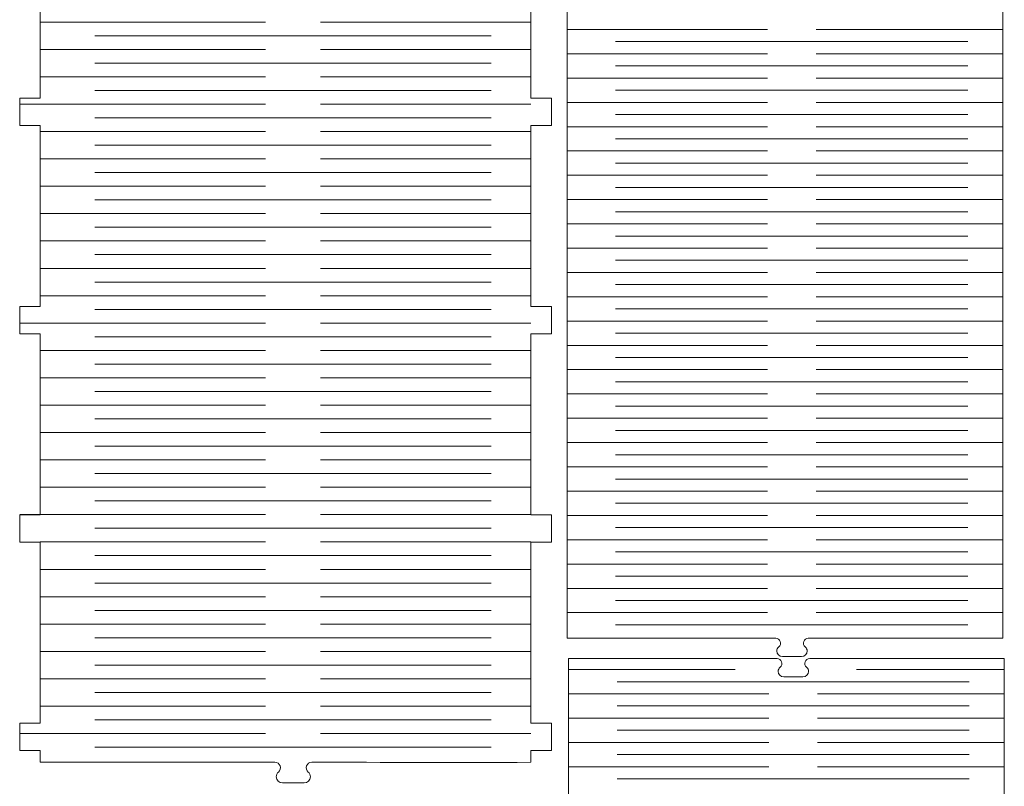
# Model space of a CAD drawing. Header units: millimetres. Extents: x -423 to 528, y -437 to 160.
# Tile 86 of 93: x -45 to 146, y -137 to 12. Entities that reach past the tile are written whole.
import ezdxf

# ---------------------------------------------------------------- set-up
doc = ezdxf.new("R2010")
doc.units = ezdxf.units.MM
doc.header["$MEASUREMENT"] = 0
doc.layers.add('Layer 1', color=7, linetype='Continuous')

msp = doc.modelspace()

# ---------------------------------------------------------------- linework, layer by layer
at = {"layer": 'Layer 1', "color": 250, "lineweight": 9}
for points, knots in [([(54.237, -132.7869), (54.237, -132.7869), (54.237, -130.5203), (54.237, -130.5203), (54.237, -130.5203), (54.237, -130.5203), (58.2369, -130.5203), (58.2369, -130.5203), (58.2369, -130.5203), (58.2369, -130.5203), (58.2369, -125.1871), (58.2369, -125.1871), (58.2369, -125.1871), (58.2369, -125.1871), (54.237, -125.1871), (54.237, -125.1871), (54.237, -125.1871), (54.237, -125.1871), (54.237, -89.9881), (54.237, -89.9881), (54.237, -89.9881), (54.237, -89.9881), (58.2369, -89.9881), (58.2369, -89.9881), (58.2369, -89.9881), (58.2369, -89.9881), (58.2369, -84.6549), (58.2369, -84.6549), (58.2369, -84.6549), (58.2369, -84.6549), (54.237, -84.6549), (54.237, -84.6549), (54.237, -84.6549), (54.237, -84.6549), (54.237, -49.4558), (54.237, -49.4558), (54.237, -49.4558), (54.237, -49.4558), (58.2369, -49.4558), (58.2369, -49.4558), (58.2369, -49.4558), (58.2369, -49.4558), (58.2369, -44.1226), (58.2369, -44.1226), (58.2369, -44.1226), (58.2369, -44.1226), (54.237, -44.1226), (54.237, -44.1226), (54.237, -44.1226), (54.237, -44.1226), (54.237, -8.9235), (54.237, -8.9235), (54.237, -8.9235), (54.237, -8.9235), (58.2369, -8.9235), (58.2369, -8.9235), (58.2369, -8.9235), (58.2369, -8.9235), (58.2369, -3.5903), (58.2369, -3.5903), (58.2369, -3.5903), (58.2369, -3.5903), (54.237, -3.5903), (54.237, -3.5903), (54.237, -3.5903), (54.237, -3.5903), (54.237, 31.6088), (54.237, 31.6088), (54.237, 31.6088), (54.237, 31.6088), (58.2369, 31.6088), (58.2369, 31.6088), (58.2369, 31.6088), (58.2369, 31.6088), (58.2369, 36.942), (58.2369, 36.942), (58.2369, 36.942), (58.2369, 36.942), (54.237, 36.942), (54.237, 36.942), (54.237, 36.942), (54.237, 36.942), (54.237, 72.1412), (54.237, 72.1412), (54.237, 72.1412), (54.237, 72.1412), (58.2369, 72.1412), (58.2369, 72.1412), (58.2369, 72.1412), (58.2369, 72.1412), (58.2369, 77.4744), (58.2369, 77.4744), (58.2369, 77.4744), (53.5235, 77.4744), (12.6981, 77.4744), (11.6037, 77.4744), (11.6037, 77.4744), (11.1451, 77.4744), (10.7548, 77.1999), (10.5998, 76.7684), (10.5998, 76.7684), (10.4448, 76.3369), (10.5714, 75.8764), (10.9251, 75.5848), (10.9251, 75.5848), (11.1922, 75.3646), (11.3622, 75.0377), (11.3622, 74.6744), (11.3622, 74.6744), (11.3622, 74.0135), (10.8007, 73.4745), (10.1122, 73.4745), (10.1122, 73.4745), (10.1122, 73.4745), (5.9457, 73.4745), (5.9457, 73.4745), (5.9457, 73.4745), (5.2572, 73.4745), (4.6957, 74.0135), (4.6957, 74.6744), (4.6957, 74.6744), (4.6957, 74.6744), (4.6957, 74.6744), (4.6957, 74.6744), (4.6957, 74.6744), (4.6957, 75.0377), (4.8657, 75.3646), (5.1328, 75.5848), (5.1328, 75.5848), (5.4865, 75.8764), (5.6131, 76.3369), (5.4581, 76.7684), (5.4581, 76.7684), (5.3031, 77.1999), (4.9128, 77.4744), (4.4542, 77.4744), (4.4542, 77.4744), (4.4542, 77.4744), (-41.1972, 77.4744), (-41.1972, 77.4744), (-41.1972, 77.4744), (-41.1972, 77.4744), (-45.1971, 77.4744), (-45.1971, 77.4744), (-45.1971, 77.4744), (-45.1971, 77.4744), (-45.1971, 72.1412), (-45.1971, 72.1412), (-45.1971, 72.1412), (-45.1971, 72.1412), (-41.1972, 72.1412), (-41.1972, 72.1412), (-41.1972, 72.1412), (-41.1972, 72.1412), (-41.1972, 36.942), (-41.1972, 36.942), (-41.1972, 36.942), (-41.1972, 36.942), (-45.1971, 36.942), (-45.1971, 36.942), (-45.1971, 36.942), (-45.1971, 36.942), (-45.1971, 31.6088), (-45.1971, 31.6088), (-45.1971, 31.6088), (-45.1971, 31.6088), (-41.1972, 31.6088), (-41.1972, 31.6088), (-41.1972, 31.6088), (-41.1972, 31.6088), (-41.1972, -3.5903), (-41.1972, -3.5903), (-41.1972, -3.5903), (-41.1972, -3.5903), (-45.1971, -3.5903), (-45.1971, -3.5903), (-45.1971, -3.5903), (-45.1971, -3.5903), (-45.1971, -8.9235), (-45.1971, -8.9235), (-45.1971, -8.9235), (-45.1971, -8.9235), (-41.1972, -8.9235), (-41.1972, -8.9235), (-41.1972, -8.9235), (-41.1972, -8.9235), (-41.1972, -44.1226), (-41.1972, -44.1226), (-41.1972, -44.1226), (-41.1972, -44.1226), (-45.1971, -44.1226), (-45.1971, -44.1226), (-45.1971, -44.1226), (-45.1971, -44.1226), (-45.1971, -49.4558), (-45.1971, -49.4558), (-45.1971, -49.4558), (-45.1971, -49.4558), (-41.1972, -49.4558), (-41.1972, -49.4558), (-41.1972, -49.4558), (-41.1972, -49.4558), (-41.1972, -84.6549), (-41.1972, -84.6549), (-41.1972, -84.6549), (-41.1972, -84.6549), (-45.1971, -84.6549), (-45.1971, -84.6549), (-45.1971, -84.6549), (-45.1971, -84.6549), (-45.1971, -89.9881), (-45.1971, -89.9881), (-45.1971, -89.9881), (-45.1971, -89.9881), (-41.1972, -89.9881), (-41.1972, -89.9881), (-41.1972, -89.9881), (-41.1972, -89.9881), (-41.1972, -125.1871), (-41.1972, -125.1871), (-41.1972, -125.1871), (-41.1972, -125.1871), (-45.1971, -125.1871), (-45.1971, -125.1871), (-45.1971, -125.1871), (-45.1971, -125.1871), (-45.1971, -130.5203), (-45.1971, -130.5203), (-45.1971, -130.5203), (-45.1971, -130.5203), (-41.1972, -130.5203), (-41.1972, -130.5203), (-41.1972, -130.5203), (-41.1972, -130.5203), (-41.1972, -132.7869), (-41.1972, -132.7869), (-41.1972, -132.7869), (-41.1972, -132.7869), (4.4542, -132.7869), (4.4542, -132.7869), (4.4542, -132.7869), (4.9126, -132.7869), (5.3031, -133.0614), (5.4581, -133.4929), (5.4581, -133.4929), (5.6131, -133.9244), (5.4865, -134.3849), (5.1328, -134.6765), (5.1328, -134.6765), (4.8657, -134.8966), (4.6957, -135.2235), (4.6957, -135.5869), (4.6957, -135.5869), (4.6957, -135.5869), (4.6957, -135.5869), (4.6957, -135.5869), (4.6957, -135.5869), (4.6957, -136.2478), (5.2574, -136.7868), (5.9457, -136.7868), (5.9457, -136.7868), (5.9457, -136.7868), (10.1122, -136.7868), (10.1122, -136.7868), (10.1122, -136.7868), (10.8005, -136.7868), (11.3622, -136.2478), (11.3622, -135.5869), (11.3622, -135.5869), (11.3622, -135.2235), (11.1922, -134.8966), (10.9251, -134.6765), (10.9251, -134.6765), (10.5714, -134.3849), (10.4449, -133.9244), (10.5998, -133.4929), (10.5998, -133.4929), (10.7545, -133.0623), (11.1437, -132.7879), (11.601, -132.7869), (11.601, -132.7869), (25.8128, -132.7869), (40.0252, -132.8257), (54.237, -132.7869)], [0, 0, 0, 0, 0.01388889, 0.01388889, 0.01388889, 0.01388889, 0.02777778, 0.02777778, 0.02777778, 0.02777778, 0.04166667, 0.04166667, 0.04166667, 0.04166667, 0.05555556, 0.05555556, 0.05555556, 0.05555556, 0.06944444, 0.06944444, 0.06944444, 0.06944444, 0.08333333, 0.08333333, 0.08333333, 0.08333333, 0.09722222, 0.09722222, 0.09722222, 0.09722222, 0.11111111, 0.11111111, 0.11111111, 0.11111111, 0.125, 0.125, 0.125, 0.125, 0.13888889, 0.13888889, 0.13888889, 0.13888889, 0.15277778, 0.15277778, 0.15277778, 0.15277778, 0.16666667, 0.16666667, 0.16666667, 0.16666667, 0.18055556, 0.18055556, 0.18055556, 0.18055556, 0.19444444, 0.19444444, 0.19444444, 0.19444444, 0.20833333, 0.20833333, 0.20833333, 0.20833333, 0.22222222, 0.22222222, 0.22222222, 0.22222222, 0.23611111, 0.23611111, 0.23611111, 0.23611111, 0.25, 0.25, 0.25, 0.25, 0.26388889, 0.26388889, 0.26388889, 0.26388889, 0.27777778, 0.27777778, 0.27777778, 0.27777778, 0.29166667, 0.29166667, 0.29166667, 0.29166667, 0.30555556, 0.30555556, 0.30555556, 0.30555556, 0.31944444, 0.31944444, 0.31944444, 0.31944444, 0.33333333, 0.33333333, 0.33333333, 0.33333333, 0.34722222, 0.34722222, 0.34722222, 0.34722222, 0.36111111, 0.36111111, 0.36111111, 0.36111111, 0.375, 0.375, 0.375, 0.375, 0.38888889, 0.38888889, 0.38888889, 0.38888889, 0.40277778, 0.40277778, 0.40277778, 0.40277778, 0.41666667, 0.41666667, 0.41666667, 0.41666667, 0.43055556, 0.43055556, 0.43055556, 0.43055556, 0.44444444, 0.44444444, 0.44444444, 0.44444444, 0.45833333, 0.45833333, 0.45833333, 0.45833333, 0.47222222, 0.47222222, 0.47222222, 0.47222222, 0.48611111, 0.48611111, 0.48611111, 0.48611111, 0.5, 0.5, 0.5, 0.5, 0.51388889, 0.51388889, 0.51388889, 0.51388889, 0.52777778, 0.52777778, 0.52777778, 0.52777778, 0.54166667, 0.54166667, 0.54166667, 0.54166667, 0.55555556, 0.55555556, 0.55555556, 0.55555556, 0.56944444, 0.56944444, 0.56944444, 0.56944444, 0.58333333, 0.58333333, 0.58333333, 0.58333333, 0.59722222, 0.59722222, 0.59722222, 0.59722222, 0.61111111, 0.61111111, 0.61111111, 0.61111111, 0.625, 0.625, 0.625, 0.625, 0.63888889, 0.63888889, 0.63888889, 0.63888889, 0.65277778, 0.65277778, 0.65277778, 0.65277778, 0.66666667, 0.66666667, 0.66666667, 0.66666667, 0.68055556, 0.68055556, 0.68055556, 0.68055556, 0.69444444, 0.69444444, 0.69444444, 0.69444444, 0.70833333, 0.70833333, 0.70833333, 0.70833333, 0.72222222, 0.72222222, 0.72222222, 0.72222222, 0.73611111, 0.73611111, 0.73611111, 0.73611111, 0.75, 0.75, 0.75, 0.75, 0.76388889, 0.76388889, 0.76388889, 0.76388889, 0.77777778, 0.77777778, 0.77777778, 0.77777778, 0.79166667, 0.79166667, 0.79166667, 0.79166667, 0.80555556, 0.80555556, 0.80555556, 0.80555556, 0.81944444, 0.81944444, 0.81944444, 0.81944444, 0.83333333, 0.83333333, 0.83333333, 0.83333333, 0.84722222, 0.84722222, 0.84722222, 0.84722222, 0.86111111, 0.86111111, 0.86111111, 0.86111111, 0.875, 0.875, 0.875, 0.875, 0.88888889, 0.88888889, 0.88888889, 0.88888889, 0.90277778, 0.90277778, 0.90277778, 0.90277778, 0.91666667, 0.91666667, 0.91666667, 0.91666667, 0.93055556, 0.93055556, 0.93055556, 0.93055556, 0.94444444, 0.94444444, 0.94444444, 0.94444444, 0.95833333, 0.95833333, 0.95833333, 0.95833333, 0.97222222, 0.97222222, 0.97222222, 0.97222222, 1, 1, 1, 1]), ([(108.2076, -108.651), (107.8005, -108.651), (107.4538, -108.8948), (107.3162, -109.278), (107.3162, -109.278), (107.1785, -109.6611), (107.2909, -110.0701), (107.605, -110.329), (107.605, -110.329), (107.8422, -110.5244), (107.9932, -110.8147), (107.9932, -111.1374), (107.9932, -111.1374), (107.9932, -111.7243), (107.4944, -112.2029), (106.8832, -112.2029), (106.8832, -112.2029), (106.8832, -112.2029), (103.1833, -112.2029), (103.1833, -112.2029), (103.1833, -112.2029), (102.5721, -112.2029), (102.0733, -111.7243), (102.0733, -111.1374), (102.0733, -111.1374), (102.0733, -111.1374), (102.0733, -111.1374), (102.0733, -111.1374), (102.0733, -111.1374), (102.0733, -110.8147), (102.2243, -110.5244), (102.4615, -110.329), (102.4615, -110.329), (102.7755, -110.0701), (102.888, -109.6611), (102.7503, -109.278), (102.7503, -109.278), (102.6127, -108.8948), (102.2659, -108.651), (101.8589, -108.651), (101.8589, -108.651), (101.8589, -108.651), (61.3204, -108.651), (61.3204, -108.651), (61.3204, -108.651), (61.3204, -108.651), (61.3204, -106.6383), (61.3204, -106.6383), (61.3204, -106.6383), (61.3204, -106.6383), (61.3204, -101.9024), (61.3204, -101.9024), (61.3204, -101.9024), (61.3204, -101.9024), (61.3204, -70.6456), (61.3204, -70.6456), (61.3204, -70.6456), (61.3204, -70.6456), (61.3204, -65.9097), (61.3204, -65.9097), (61.3204, -65.9097), (61.3204, -65.9097), (61.3204, -34.6529), (61.3204, -34.6529), (61.3204, -34.6529), (61.3204, -34.6529), (61.3204, -29.9171), (61.3204, -29.9171), (61.3204, -29.9171), (61.3204, -29.9171), (61.3204, 1.3397), (61.3204, 1.3397), (61.3204, 1.3397), (61.3204, 1.3397), (61.3204, 6.0756), (61.3204, 6.0756), (61.3204, 6.0756), (61.3204, 6.0756), (61.3204, 37.3324), (61.3204, 37.3324), (61.3204, 37.3324), (61.3204, 37.3324), (61.3204, 42.0683), (61.3204, 42.0683), (61.3204, 42.0683), (61.3204, 42.0683), (61.3204, 73.3252), (61.3204, 73.3252), (61.3204, 73.3252), (61.3204, 73.3252), (61.3204, 78.0611), (61.3204, 78.0611), (61.3204, 78.0611), (61.3204, 78.0611), (101.8589, 78.0611), (101.8589, 78.0611), (101.8589, 78.0611), (102.2661, 78.0611), (102.6127, 77.8173), (102.7503, 77.4341), (102.7503, 77.4341), (102.888, 77.051), (102.7755, 76.642), (102.4615, 76.3831), (102.4615, 76.3831), (102.2243, 76.1876), (102.0733, 75.8973), (102.0733, 75.5747), (102.0733, 75.5747), (102.0733, 75.5747), (102.0733, 75.5747), (102.0733, 75.5747), (102.0733, 75.5747), (102.0733, 74.9878), (102.5719, 74.5091), (103.1833, 74.5091), (103.1833, 74.5091), (103.1833, 74.5091), (106.8832, 74.5091), (106.8832, 74.5091), (106.8832, 74.5091), (107.4946, 74.5091), (107.9932, 74.9878), (107.9932, 75.5747), (107.9932, 75.5747), (107.9932, 75.8973), (107.8422, 76.1876), (107.605, 76.3831), (107.605, 76.3831), (107.2909, 76.642), (107.1785, 77.051), (107.3162, 77.4341), (107.3162, 77.4341), (107.4538, 77.8173), (107.8004, 78.0611), (108.2076, 78.0611), (108.2076, 78.0611), (111.0814, 78.0611), (140.418, 78.0611), (146.066, 78.0611), (146.066, 78.0611), (146.066, 78.0611), (146.066, 73.3252), (146.066, 73.3252), (146.066, 73.3252), (146.066, 73.3252), (146.066, 42.0683), (146.066, 42.0683), (146.066, 42.0683), (146.066, 42.0683), (146.066, 37.3324), (146.066, 37.3324), (146.066, 37.3324), (146.066, 37.3324), (146.066, 6.0756), (146.066, 6.0756), (146.066, 6.0756), (146.066, 6.0756), (146.066, 1.3397), (146.066, 1.3397), (146.066, 1.3397), (146.066, 1.3397), (146.066, -29.9171), (146.066, -29.9171), (146.066, -29.9171), (146.066, -29.9171), (146.066, -34.6529), (146.066, -34.6529), (146.066, -34.6529), (146.066, -34.6529), (146.066, -65.9097), (146.066, -65.9097), (146.066, -65.9097), (146.066, -65.9097), (146.066, -70.6456), (146.066, -70.6456), (146.066, -70.6456), (146.066, -70.6456), (146.066, -101.9024), (146.066, -101.9024), (146.066, -101.9024), (146.066, -101.9024), (146.066, -106.6383), (146.066, -106.6383), (146.066, -106.6383), (146.066, -106.6383), (146.066, -108.651), (146.066, -108.651), (146.066, -108.651), (143.9703, -108.651), (109.771, -108.651), (108.2076, -108.651)], [0, 0, 0, 0, 0.02040816, 0.02040816, 0.02040816, 0.02040816, 0.04081633, 0.04081633, 0.04081633, 0.04081633, 0.06122449, 0.06122449, 0.06122449, 0.06122449, 0.08163265, 0.08163265, 0.08163265, 0.08163265, 0.10204082, 0.10204082, 0.10204082, 0.10204082, 0.12244898, 0.12244898, 0.12244898, 0.12244898, 0.14285714, 0.14285714, 0.14285714, 0.14285714, 0.16326531, 0.16326531, 0.16326531, 0.16326531, 0.18367347, 0.18367347, 0.18367347, 0.18367347, 0.20408163, 0.20408163, 0.20408163, 0.20408163, 0.2244898, 0.2244898, 0.2244898, 0.2244898, 0.24489796, 0.24489796, 0.24489796, 0.24489796, 0.26530612, 0.26530612, 0.26530612, 0.26530612, 0.28571429, 0.28571429, 0.28571429, 0.28571429, 0.30612245, 0.30612245, 0.30612245, 0.30612245, 0.32653061, 0.32653061, 0.32653061, 0.32653061, 0.34693878, 0.34693878, 0.34693878, 0.34693878, 0.36734694, 0.36734694, 0.36734694, 0.36734694, 0.3877551, 0.3877551, 0.3877551, 0.3877551, 0.40816327, 0.40816327, 0.40816327, 0.40816327, 0.42857143, 0.42857143, 0.42857143, 0.42857143, 0.44897959, 0.44897959, 0.44897959, 0.44897959, 0.46938776, 0.46938776, 0.46938776, 0.46938776, 0.48979592, 0.48979592, 0.48979592, 0.48979592, 0.51020408, 0.51020408, 0.51020408, 0.51020408, 0.53061224, 0.53061224, 0.53061224, 0.53061224, 0.55102041, 0.55102041, 0.55102041, 0.55102041, 0.57142857, 0.57142857, 0.57142857, 0.57142857, 0.59183673, 0.59183673, 0.59183673, 0.59183673, 0.6122449, 0.6122449, 0.6122449, 0.6122449, 0.63265306, 0.63265306, 0.63265306, 0.63265306, 0.65306122, 0.65306122, 0.65306122, 0.65306122, 0.67346939, 0.67346939, 0.67346939, 0.67346939, 0.69387755, 0.69387755, 0.69387755, 0.69387755, 0.71428571, 0.71428571, 0.71428571, 0.71428571, 0.73469388, 0.73469388, 0.73469388, 0.73469388, 0.75510204, 0.75510204, 0.75510204, 0.75510204, 0.7755102, 0.7755102, 0.7755102, 0.7755102, 0.79591837, 0.79591837, 0.79591837, 0.79591837, 0.81632653, 0.81632653, 0.81632653, 0.81632653, 0.83673469, 0.83673469, 0.83673469, 0.83673469, 0.85714286, 0.85714286, 0.85714286, 0.85714286, 0.87755102, 0.87755102, 0.87755102, 0.87755102, 0.89795918, 0.89795918, 0.89795918, 0.89795918, 0.91836735, 0.91836735, 0.91836735, 0.91836735, 0.93877551, 0.93877551, 0.93877551, 0.93877551, 0.95918367, 0.95918367, 0.95918367, 0.95918367, 1, 1, 1, 1]), ([(108.4757, -299.321), (108.0686, -299.321), (107.7219, -299.5648), (107.5843, -299.948), (107.5843, -299.948), (107.4466, -300.3311), (107.559, -300.7401), (107.8731, -300.999), (107.8731, -300.999), (108.1103, -301.1944), (108.2613, -301.4847), (108.2613, -301.8074), (108.2613, -301.8074), (108.2613, -302.3943), (107.7625, -302.8729), (107.1513, -302.8729), (107.1513, -302.8729), (107.1513, -302.8729), (103.4514, -302.8729), (103.4514, -302.8729), (103.4514, -302.8729), (102.8402, -302.8729), (102.3414, -302.3943), (102.3414, -301.8074), (102.3414, -301.8074), (102.3414, -301.8074), (102.3414, -301.8074), (102.3414, -301.8074), (102.3414, -301.8074), (102.3414, -301.4847), (102.4924, -301.1944), (102.7296, -300.999), (102.7296, -300.999), (103.0436, -300.7401), (103.1561, -300.3311), (103.0184, -299.948), (103.0184, -299.948), (102.8808, -299.5648), (102.534, -299.321), (102.127, -299.321), (102.127, -299.321), (102.127, -299.321), (61.5885, -299.321), (61.5885, -299.321), (61.5885, -299.321), (61.5885, -299.321), (61.5885, -297.3083), (61.5885, -297.3083), (61.5885, -297.3083), (61.5885, -297.3083), (61.5885, -292.5724), (61.5885, -292.5724), (61.5885, -292.5724), (61.5885, -292.5724), (61.5885, -261.3156), (61.5885, -261.3156), (61.5885, -261.3156), (61.5885, -261.3156), (61.5885, -256.5797), (61.5885, -256.5797), (61.5885, -256.5797), (61.5885, -256.5797), (61.5885, -225.3229), (61.5885, -225.3229), (61.5885, -225.3229), (61.5885, -225.3229), (61.5885, -220.5871), (61.5885, -220.5871), (61.5885, -220.5871), (61.5885, -220.5871), (61.5885, -189.3303), (61.5885, -189.3303), (61.5885, -189.3303), (61.5885, -189.3303), (61.5885, -184.5944), (61.5885, -184.5944), (61.5885, -184.5944), (61.5885, -184.5944), (61.5885, -153.3376), (61.5885, -153.3376), (61.5885, -153.3376), (61.5885, -153.3376), (61.5885, -148.6017), (61.5885, -148.6017), (61.5885, -148.6017), (61.5885, -148.6017), (61.5885, -117.3449), (61.5885, -117.3449), (61.5885, -117.3449), (61.5885, -117.3449), (61.5885, -112.609), (61.5885, -112.609), (61.5885, -112.609), (61.5885, -112.609), (102.127, -112.609), (102.127, -112.609), (102.127, -112.609), (102.5342, -112.609), (102.8808, -112.8528), (103.0184, -113.236), (103.0184, -113.236), (103.1561, -113.6191), (103.0436, -114.0281), (102.7296, -114.287), (102.7296, -114.287), (102.4924, -114.4825), (102.3414, -114.7728), (102.3414, -115.0954), (102.3414, -115.0954), (102.3414, -115.0954), (102.3414, -115.0954), (102.3414, -115.0954), (102.3414, -115.0954), (102.3414, -115.6823), (102.84, -116.161), (103.4514, -116.161), (103.4514, -116.161), (103.4514, -116.161), (107.1513, -116.161), (107.1513, -116.161), (107.1513, -116.161), (107.7627, -116.161), (108.2613, -115.6823), (108.2613, -115.0954), (108.2613, -115.0954), (108.2613, -114.7728), (108.1103, -114.4825), (107.8731, -114.287), (107.8731, -114.287), (107.559, -114.0281), (107.4466, -113.6191), (107.5843, -113.236), (107.5843, -113.236), (107.7219, -112.8528), (108.0685, -112.609), (108.4757, -112.609), (108.4757, -112.609), (111.3495, -112.609), (140.6861, -112.609), (146.3341, -112.609), (146.3341, -112.609), (146.3341, -112.609), (146.3341, -117.3449), (146.3341, -117.3449), (146.3341, -117.3449), (146.3341, -117.3449), (146.3341, -148.6017), (146.3341, -148.6017), (146.3341, -148.6017), (146.3341, -148.6017), (146.3341, -153.3376), (146.3341, -153.3376), (146.3341, -153.3376), (146.3341, -153.3376), (146.3341, -184.5944), (146.3341, -184.5944), (146.3341, -184.5944), (146.3341, -184.5944), (146.3341, -189.3303), (146.3341, -189.3303), (146.3341, -189.3303), (146.3341, -189.3303), (146.3341, -220.5871), (146.3341, -220.5871), (146.3341, -220.5871), (146.3341, -220.5871), (146.3341, -225.3229), (146.3341, -225.3229), (146.3341, -225.3229), (146.3341, -225.3229), (146.3341, -256.5797), (146.3341, -256.5797), (146.3341, -256.5797), (146.3341, -256.5797), (146.3341, -261.3156), (146.3341, -261.3156), (146.3341, -261.3156), (146.3341, -261.3156), (146.3341, -292.5724), (146.3341, -292.5724), (146.3341, -292.5724), (146.3341, -292.5724), (146.3341, -297.3083), (146.3341, -297.3083), (146.3341, -297.3083), (146.3341, -297.3083), (146.3341, -299.321), (146.3341, -299.321), (146.3341, -299.321), (144.2384, -299.321), (110.0391, -299.321), (108.4757, -299.321)], [0, 0, 0, 0, 0.02040816, 0.02040816, 0.02040816, 0.02040816, 0.04081633, 0.04081633, 0.04081633, 0.04081633, 0.06122449, 0.06122449, 0.06122449, 0.06122449, 0.08163265, 0.08163265, 0.08163265, 0.08163265, 0.10204082, 0.10204082, 0.10204082, 0.10204082, 0.12244898, 0.12244898, 0.12244898, 0.12244898, 0.14285714, 0.14285714, 0.14285714, 0.14285714, 0.16326531, 0.16326531, 0.16326531, 0.16326531, 0.18367347, 0.18367347, 0.18367347, 0.18367347, 0.20408163, 0.20408163, 0.20408163, 0.20408163, 0.2244898, 0.2244898, 0.2244898, 0.2244898, 0.24489796, 0.24489796, 0.24489796, 0.24489796, 0.26530612, 0.26530612, 0.26530612, 0.26530612, 0.28571429, 0.28571429, 0.28571429, 0.28571429, 0.30612245, 0.30612245, 0.30612245, 0.30612245, 0.32653061, 0.32653061, 0.32653061, 0.32653061, 0.34693878, 0.34693878, 0.34693878, 0.34693878, 0.36734694, 0.36734694, 0.36734694, 0.36734694, 0.3877551, 0.3877551, 0.3877551, 0.3877551, 0.40816327, 0.40816327, 0.40816327, 0.40816327, 0.42857143, 0.42857143, 0.42857143, 0.42857143, 0.44897959, 0.44897959, 0.44897959, 0.44897959, 0.46938776, 0.46938776, 0.46938776, 0.46938776, 0.48979592, 0.48979592, 0.48979592, 0.48979592, 0.51020408, 0.51020408, 0.51020408, 0.51020408, 0.53061224, 0.53061224, 0.53061224, 0.53061224, 0.55102041, 0.55102041, 0.55102041, 0.55102041, 0.57142857, 0.57142857, 0.57142857, 0.57142857, 0.59183673, 0.59183673, 0.59183673, 0.59183673, 0.6122449, 0.6122449, 0.6122449, 0.6122449, 0.63265306, 0.63265306, 0.63265306, 0.63265306, 0.65306122, 0.65306122, 0.65306122, 0.65306122, 0.67346939, 0.67346939, 0.67346939, 0.67346939, 0.69387755, 0.69387755, 0.69387755, 0.69387755, 0.71428571, 0.71428571, 0.71428571, 0.71428571, 0.73469388, 0.73469388, 0.73469388, 0.73469388, 0.75510204, 0.75510204, 0.75510204, 0.75510204, 0.7755102, 0.7755102, 0.7755102, 0.7755102, 0.79591837, 0.79591837, 0.79591837, 0.79591837, 0.81632653, 0.81632653, 0.81632653, 0.81632653, 0.83673469, 0.83673469, 0.83673469, 0.83673469, 0.85714286, 0.85714286, 0.85714286, 0.85714286, 0.87755102, 0.87755102, 0.87755102, 0.87755102, 0.89795918, 0.89795918, 0.89795918, 0.89795918, 0.91836735, 0.91836735, 0.91836735, 0.91836735, 0.93877551, 0.93877551, 0.93877551, 0.93877551, 0.95918367, 0.95918367, 0.95918367, 0.95918367, 1, 1, 1, 1])]:
    msp.add_open_spline(points, degree=3, knots=knots, dxfattribs=at)
at = {"layer": 'Layer 1', "color": 175, "lineweight": 9}
for points in [[(-41.1972, 11.1943), (-41.1972, 11.1943), (2.6469, 11.1943), (2.6469, 11.1943)], [(13.2917, 11.1943), (13.2917, 11.1943), (54.237, 11.1943), (54.237, 11.1943)], [(61.3204, 9.7519), (61.3204, 9.7519), (100.2539, 9.7519), (100.2539, 9.7519)], [(109.7066, 9.7519), (109.7066, 9.7519), (146.066, 9.7519), (146.066, 9.7519)], [(-30.5963, 8.5332), (-30.5963, 8.5332), (46.5308, 8.5332), (46.5308, 8.5332)], [(-41.1972, 5.8719), (-41.1972, 5.8719), (2.6469, 5.8719), (2.6469, 5.8719)], [(13.2917, 5.8719), (13.2917, 5.8719), (54.237, 5.8719), (54.237, 5.8719)], [(70.734, 7.3887), (70.734, 7.3887), (139.2229, 7.3887), (139.2229, 7.3887)], [(61.3204, 5.0256), (61.3204, 5.0256), (100.254, 5.0256), (100.254, 5.0256)], [(109.7066, 5.0256), (109.7066, 5.0256), (146.066, 5.0256), (146.066, 5.0256)], [(-30.5963, 3.2108), (-30.5963, 3.2108), (46.5308, 3.2108), (46.5308, 3.2108)], [(70.734, 2.6624), (70.734, 2.6624), (139.2229, 2.6624), (139.2229, 2.6624)], [(-41.1972, 0.5496), (-41.1972, 0.5496), (2.6469, 0.5496), (2.6469, 0.5496)], [(13.2917, 0.5496), (13.2917, 0.5496), (54.237, 0.5496), (54.237, 0.5496)], [(61.3204, 0.2993), (61.3204, 0.2993), (100.2539, 0.2993), (100.2539, 0.2993)], [(109.7066, 0.2993), (109.7066, 0.2993), (146.066, 0.2993), (146.066, 0.2993)], [(-30.5963, -2.1116), (-30.5963, -2.1116), (46.5308, -2.1116), (46.5308, -2.1116)], [(70.734, -2.0638), (70.734, -2.0638), (139.2229, -2.0638), (139.2229, -2.0638)], [(-45.1971, -4.7727), (-45.1971, -4.7727), (2.6469, -4.7727), (2.6469, -4.7727)], [(13.2917, -4.7728), (13.2917, -4.7728), (54.237, -4.7728), (54.237, -4.7728)], [(61.3204, -4.427), (61.3204, -4.427), (100.2539, -4.427), (100.2539, -4.427)], [(109.7066, -4.427), (109.7066, -4.427), (146.066, -4.427), (146.066, -4.427)], [(-30.5963, -7.434), (-30.5963, -7.434), (46.5308, -7.434), (46.5308, -7.434)], [(70.734, -6.7901), (70.734, -6.7901), (139.2229, -6.7901), (139.2229, -6.7901)], [(61.3204, -9.1531), (61.3204, -9.1531), (100.2539, -9.1531), (100.2539, -9.1531)], [(109.7066, -9.1531), (109.7066, -9.1531), (146.066, -9.1531), (146.066, -9.1531)], [(-41.1972, -10.0951), (-41.1972, -10.0951), (2.6469, -10.0951), (2.6469, -10.0951)], [(13.2917, -10.0952), (13.2917, -10.0952), (54.237, -10.0952), (54.237, -10.0952)], [(-30.5963, -12.7563), (-30.5963, -12.7563), (46.5308, -12.7563), (46.5308, -12.7563)], [(70.734, -11.5164), (70.734, -11.5164), (139.2229, -11.5164), (139.2229, -11.5164)], [(61.3204, -13.8794), (61.3204, -13.8794), (100.2539, -13.8794), (100.2539, -13.8794)], [(109.7066, -13.8794), (109.7066, -13.8794), (146.066, -13.8794), (146.066, -13.8794)], [(-41.1972, -15.4175), (-41.1972, -15.4175), (2.6469, -15.4175), (2.6469, -15.4175)], [(13.2917, -15.4176), (13.2917, -15.4176), (54.237, -15.4176), (54.237, -15.4176)], [(70.734, -16.2426), (70.734, -16.2426), (139.2229, -16.2426), (139.2229, -16.2426)], [(-30.5963, -18.0787), (-30.5963, -18.0787), (46.5308, -18.0787), (46.5308, -18.0787)], [(61.3204, -18.6057), (61.3204, -18.6057), (100.2539, -18.6057), (100.2539, -18.6057)], [(109.7066, -18.6057), (109.7066, -18.6057), (146.066, -18.6057), (146.066, -18.6057)], [(-41.1972, -20.7398), (-41.1972, -20.7398), (2.6469, -20.7398), (2.6469, -20.7398)], [(13.2917, -20.7398), (13.2917, -20.7398), (54.237, -20.7398), (54.237, -20.7398)], [(70.734, -20.9688), (70.734, -20.9688), (139.2229, -20.9688), (139.2229, -20.9688)], [(-30.5963, -23.4011), (-30.5963, -23.4011), (46.5308, -23.4011), (46.5308, -23.4011)], [(61.3204, -23.332), (61.3204, -23.332), (100.2539, -23.332), (100.2539, -23.332)], [(109.7066, -23.332), (109.7066, -23.332), (146.066, -23.332), (146.066, -23.332)], [(-41.1972, -26.0622), (-41.1972, -26.0622), (2.6469, -26.0622), (2.6469, -26.0622)], [(13.2917, -26.0622), (13.2917, -26.0622), (54.237, -26.0622), (54.237, -26.0622)], [(70.734, -25.6951), (70.734, -25.6951), (139.2229, -25.6951), (139.2229, -25.6951)], [(-30.5963, -28.7235), (-30.5963, -28.7235), (46.5308, -28.7235), (46.5308, -28.7235)], [(61.3204, -28.0583), (61.3204, -28.0583), (100.2539, -28.0583), (100.2539, -28.0583)], [(109.7066, -28.0583), (109.7066, -28.0583), (146.066, -28.0583), (146.066, -28.0583)], [(70.734, -30.4214), (70.734, -30.4214), (139.2229, -30.4214), (139.2229, -30.4214)], [(-41.1972, -31.3846), (-41.1972, -31.3846), (2.6469, -31.3846), (2.6469, -31.3846)], [(13.2917, -31.3846), (13.2917, -31.3846), (54.237, -31.3846), (54.237, -31.3846)], [(-30.5963, -34.0457), (-30.5963, -34.0457), (46.5308, -34.0457), (46.5308, -34.0457)], [(61.3204, -32.7845), (61.3204, -32.7845), (100.254, -32.7845), (100.254, -32.7845)], [(109.7066, -32.7845), (109.7066, -32.7845), (146.066, -32.7845), (146.066, -32.7845)], [(70.734, -35.1477), (70.734, -35.1477), (139.2229, -35.1477), (139.2229, -35.1477)], [(-41.1972, -36.707), (-41.1972, -36.707), (2.6469, -36.707), (2.6469, -36.707)], [(13.2917, -36.707), (13.2917, -36.707), (54.237, -36.707), (54.237, -36.707)], [(61.3204, -37.5108), (61.3204, -37.5108), (100.2539, -37.5108), (100.2539, -37.5108)], [(109.7066, -37.5108), (109.7066, -37.5108), (146.066, -37.5108), (146.066, -37.5108)], [(-30.5963, -39.3681), (-30.5963, -39.3681), (46.5308, -39.3681), (46.5308, -39.3681)], [(70.734, -39.8739), (70.734, -39.8739), (139.2229, -39.8739), (139.2229, -39.8739)], [(-41.1972, -42.0294), (-41.1972, -42.0294), (2.6469, -42.0294), (2.6469, -42.0294)], [(13.2917, -42.0294), (13.2917, -42.0294), (54.237, -42.0294), (54.237, -42.0294)], [(61.3204, -42.2371), (61.3204, -42.2371), (100.2539, -42.2371), (100.2539, -42.2371)], [(109.7066, -42.237), (109.7066, -42.237), (146.066, -42.237), (146.066, -42.237)], [(-30.5963, -44.6905), (-30.5963, -44.6905), (46.5308, -44.6905), (46.5308, -44.6905)], [(70.734, -44.6001), (70.734, -44.6001), (139.2229, -44.6001), (139.2229, -44.6001)], [(-45.1971, -47.3517), (-45.1971, -47.3517), (2.6469, -47.3517), (2.6469, -47.3517)], [(13.2917, -47.3517), (13.2917, -47.3517), (54.237, -47.3517), (54.237, -47.3517)], [(61.3204, -46.9633), (61.3204, -46.9633), (100.2539, -46.9633), (100.2539, -46.9633)], [(109.7066, -46.9633), (109.7066, -46.9633), (146.066, -46.9633), (146.066, -46.9633)], [(70.734, -49.3264), (70.734, -49.3264), (139.2229, -49.3264), (139.2229, -49.3264)], [(-30.5963, -50.0129), (-30.5963, -50.0129), (46.5308, -50.0129), (46.5308, -50.0129)], [(61.3204, -51.6895), (61.3204, -51.6895), (100.2539, -51.6895), (100.2539, -51.6895)], [(109.7066, -51.6895), (109.7066, -51.6895), (146.066, -51.6895), (146.066, -51.6895)], [(-41.1972, -52.6741), (-41.1972, -52.6741), (2.6469, -52.6741), (2.6469, -52.6741)], [(13.2917, -52.6741), (13.2917, -52.6741), (54.237, -52.6741), (54.237, -52.6741)], [(-30.5963, -55.3352), (-30.5963, -55.3352), (46.5308, -55.3352), (46.5308, -55.3352)], [(70.734, -54.0527), (70.734, -54.0527), (139.2229, -54.0527), (139.2229, -54.0527)], [(61.3204, -56.4158), (61.3204, -56.4158), (100.2539, -56.4158), (100.2539, -56.4158)], [(109.7066, -56.4158), (109.7066, -56.4158), (146.066, -56.4158), (146.066, -56.4158)], [(-41.1972, -57.9965), (-41.1972, -57.9965), (2.6469, -57.9965), (2.6469, -57.9965)], [(13.2917, -57.9965), (13.2917, -57.9965), (54.237, -57.9965), (54.237, -57.9965)], [(70.734, -58.779), (70.734, -58.779), (139.2229, -58.779), (139.2229, -58.779)], [(-30.5963, -60.6576), (-30.5963, -60.6576), (46.5308, -60.6576), (46.5308, -60.6576)], [(61.3204, -61.1421), (61.3204, -61.1421), (100.2539, -61.1421), (100.2539, -61.1421)], [(109.7066, -61.1421), (109.7066, -61.1421), (146.066, -61.1421), (146.066, -61.1421)], [(-41.1972, -63.3189), (-41.1972, -63.3189), (2.6469, -63.3189), (2.6469, -63.3189)], [(13.2917, -63.3189), (13.2917, -63.3189), (54.237, -63.3189), (54.237, -63.3189)], [(70.734, -63.5052), (70.734, -63.5052), (139.2229, -63.5052), (139.2229, -63.5052)], [(-30.5963, -65.98), (-30.5963, -65.98), (46.5308, -65.98), (46.5308, -65.98)], [(61.3204, -65.8684), (61.3204, -65.8684), (100.254, -65.8684), (100.254, -65.8684)], [(109.7066, -65.8684), (109.7066, -65.8684), (146.066, -65.8684), (146.066, -65.8684)], [(-41.1972, -68.6411), (-41.1972, -68.6411), (2.6469, -68.6411), (2.6469, -68.6411)], [(13.2917, -68.6412), (13.2917, -68.6412), (54.237, -68.6412), (54.237, -68.6412)], [(70.734, -68.2315), (70.734, -68.2315), (139.2229, -68.2315), (139.2229, -68.2315)], [(61.3204, -70.5946), (61.3204, -70.5946), (100.2539, -70.5946), (100.2539, -70.5946)], [(109.7066, -70.5945), (109.7066, -70.5945), (146.066, -70.5945), (146.066, -70.5945)], [(-30.5963, -71.3024), (-30.5963, -71.3024), (46.5308, -71.3024), (46.5308, -71.3024)], [(-41.1972, -73.9635), (-41.1972, -73.9635), (2.6469, -73.9635), (2.6469, -73.9635)], [(13.2917, -73.9636), (13.2917, -73.9636), (54.237, -73.9636), (54.237, -73.9636)], [(70.734, -72.9578), (70.734, -72.9578), (139.2229, -72.9578), (139.2229, -72.9578)], [(61.3204, -75.3208), (61.3204, -75.3208), (100.2539, -75.3208), (100.2539, -75.3208)], [(109.7066, -75.3208), (109.7066, -75.3208), (146.066, -75.3208), (146.066, -75.3208)], [(-30.5963, -76.6248), (-30.5963, -76.6248), (46.5308, -76.6248), (46.5308, -76.6248)], [(70.734, -77.684), (70.734, -77.684), (139.2229, -77.684), (139.2229, -77.684)], [(-41.1972, -79.2859), (-41.1972, -79.2859), (2.6469, -79.2859), (2.6469, -79.2859)], [(13.2917, -79.286), (13.2917, -79.286), (54.237, -79.286), (54.237, -79.286)], [(61.3204, -80.0471), (61.3204, -80.0471), (100.2539, -80.0471), (100.2539, -80.0471)], [(109.7066, -80.0471), (109.7066, -80.0471), (146.066, -80.0471), (146.066, -80.0471)], [(-30.5963, -81.9471), (-30.5963, -81.9471), (46.5308, -81.9471), (46.5308, -81.9471)], [(70.734, -82.4102), (70.734, -82.4102), (139.2229, -82.4102), (139.2229, -82.4102)], [(-45.1971, -84.6083), (-45.1971, -84.6083), (2.6469, -84.6083), (2.6469, -84.6083)], [(13.2917, -84.6084), (13.2917, -84.6084), (54.237, -84.6084), (54.237, -84.6084)], [(61.3204, -84.7734), (61.3204, -84.7734), (100.2539, -84.7734), (100.2539, -84.7734)], [(109.7066, -84.7734), (109.7066, -84.7734), (146.066, -84.7734), (146.066, -84.7734)], [(-30.5963, -87.2695), (-30.5963, -87.2695), (46.5308, -87.2695), (46.5308, -87.2695)], [(70.734, -87.1365), (70.734, -87.1365), (139.2229, -87.1365), (139.2229, -87.1365)], [(-41.1972, -89.9306), (-41.1972, -89.9306), (2.6469, -89.9306), (2.6469, -89.9306)], [(13.2917, -89.9306), (13.2917, -89.9306), (54.237, -89.9306), (54.237, -89.9306)], [(61.3204, -89.4996), (61.3204, -89.4996), (100.2539, -89.4996), (100.2539, -89.4996)], [(109.7066, -89.4996), (109.7066, -89.4996), (146.066, -89.4996), (146.066, -89.4996)], [(70.734, -91.8628), (70.734, -91.8628), (139.2229, -91.8628), (139.2229, -91.8628)], [(-30.5963, -92.5919), (-30.5963, -92.5919), (46.5308, -92.5919), (46.5308, -92.5919)], [(-41.1972, -95.253), (-41.1972, -95.253), (2.6469, -95.253), (2.6469, -95.253)], [(13.2917, -95.253), (13.2917, -95.253), (54.237, -95.253), (54.237, -95.253)], [(61.3204, -94.2259), (61.3204, -94.2259), (100.2539, -94.2259), (100.2539, -94.2259)], [(109.7066, -94.2259), (109.7066, -94.2259), (146.066, -94.2259), (146.066, -94.2259)], [(70.734, -96.5891), (70.734, -96.5891), (139.2229, -96.5891), (139.2229, -96.5891)], [(-30.5963, -97.9143), (-30.5963, -97.9143), (46.5308, -97.9143), (46.5308, -97.9143)], [(61.3204, -98.9522), (61.3204, -98.9522), (100.2539, -98.9522), (100.2539, -98.9522)], [(109.7066, -98.9522), (109.7066, -98.9522), (146.066, -98.9522), (146.066, -98.9522)], [(-41.1972, -100.5754), (-41.1972, -100.5754), (2.6469, -100.5754), (2.6469, -100.5754)], [(13.2917, -100.5754), (13.2917, -100.5754), (54.237, -100.5754), (54.237, -100.5754)], [(70.734, -101.3153), (70.734, -101.3153), (139.2229, -101.3153), (139.2229, -101.3153)], [(-30.5963, -103.2365), (-30.5963, -103.2365), (46.5308, -103.2365), (46.5308, -103.2365)], [(109.7066, -103.6785), (109.7066, -103.6785), (146.066, -103.6785), (146.066, -103.6785)], [(-41.1972, -105.8978), (-41.1972, -105.8978), (2.6469, -105.8978), (2.6469, -105.8978)], [(13.2917, -105.8978), (13.2917, -105.8978), (54.237, -105.8978), (54.237, -105.8978)], [(70.734, -106.0415), (70.734, -106.0415), (139.2229, -106.0415), (139.2229, -106.0415)], [(-30.5963, -108.5589), (-30.5963, -108.5589), (46.5308, -108.5589), (46.5308, -108.5589)], [(-41.1972, -111.2201), (-41.1972, -111.2201), (2.6469, -111.2201), (2.6469, -111.2201)], [(13.2917, -111.2201), (13.2917, -111.2201), (54.237, -111.2201), (54.237, -111.2201)], [(-30.5963, -113.8813), (-30.5963, -113.8813), (46.5308, -113.8813), (46.5308, -113.8813)], [(61.5885, -114.745), (61.5885, -114.745), (94.0071, -114.745), (94.0071, -114.745)], [(117.5789, -114.7451), (117.5789, -114.7451), (146.3341, -114.7451), (146.3341, -114.7451)], [(-41.1972, -116.5425), (-41.1972, -116.5425), (2.6469, -116.5425), (2.6469, -116.5425)], [(13.2917, -116.5425), (13.2917, -116.5425), (54.237, -116.5425), (54.237, -116.5425)], [(71.0021, -117.1082), (71.0021, -117.1082), (139.491, -117.1082), (139.491, -117.1082)], [(-30.5963, -119.2037), (-30.5963, -119.2037), (46.5308, -119.2037), (46.5308, -119.2037)], [(61.5885, -119.4713), (61.5885, -119.4713), (100.522, -119.4713), (100.522, -119.4713)], [(109.9747, -119.4714), (109.9747, -119.4714), (146.3341, -119.4714), (146.3341, -119.4714)], [(-41.1972, -121.8649), (-41.1972, -121.8649), (2.6469, -121.8649), (2.6469, -121.8649)], [(13.2917, -121.8648), (13.2917, -121.8648), (54.237, -121.8648), (54.237, -121.8648)], [(71.0021, -121.8345), (71.0021, -121.8345), (139.491, -121.8345), (139.491, -121.8345)], [(61.5885, -124.1976), (61.5885, -124.1976), (100.522, -124.1976), (100.522, -124.1976)], [(109.9747, -124.1977), (109.9747, -124.1977), (146.3341, -124.1977), (146.3341, -124.1977)], [(-30.5963, -124.526), (-30.5963, -124.526), (46.5308, -124.526), (46.5308, -124.526)], [(-45.1971, -127.1873), (-45.1971, -127.1873), (2.6469, -127.1873), (2.6469, -127.1873)], [(13.2917, -127.1872), (13.2917, -127.1872), (54.237, -127.1872), (54.237, -127.1872)], [(71.0021, -126.5607), (71.0021, -126.5607), (139.491, -126.5607), (139.491, -126.5607)], [(-30.5963, -129.8484), (-30.5963, -129.8484), (46.5308, -129.8484), (46.5308, -129.8484)], [(61.5885, -128.9239), (61.5885, -128.9239), (100.522, -128.9239), (100.522, -128.9239)], [(109.9747, -128.9239), (109.9747, -128.9239), (146.3341, -128.9239), (146.3341, -128.9239)], [(71.0021, -131.2924), (71.0021, -131.2924), (139.491, -131.2924), (139.491, -131.2924)], [(61.5885, -133.6556), (61.5885, -133.6556), (100.522, -133.6556), (100.522, -133.6556)], [(109.9747, -133.6557), (109.9747, -133.6557), (146.3341, -133.6557), (146.3341, -133.6557)], [(71.0021, -136.0187), (71.0021, -136.0187), (139.491, -136.0187), (139.491, -136.0187)]]:
    msp.add_open_spline(points, degree=3, dxfattribs=at)
msp.add_open_spline([(61.3204, -103.6785), (61.3204, -103.6785), (100.254, -103.6785), (100.254, -103.6785), (100.254, -103.6785), (100.254, -103.6785), (61.3204, -103.6785), (61.3204, -103.6785)], degree=3, knots=[0, 0, 0, 0, 0.33333333, 0.33333333, 0.33333333, 0.33333333, 1, 1, 1, 1], dxfattribs=at)

doc.saveas('drawing.dxf')
